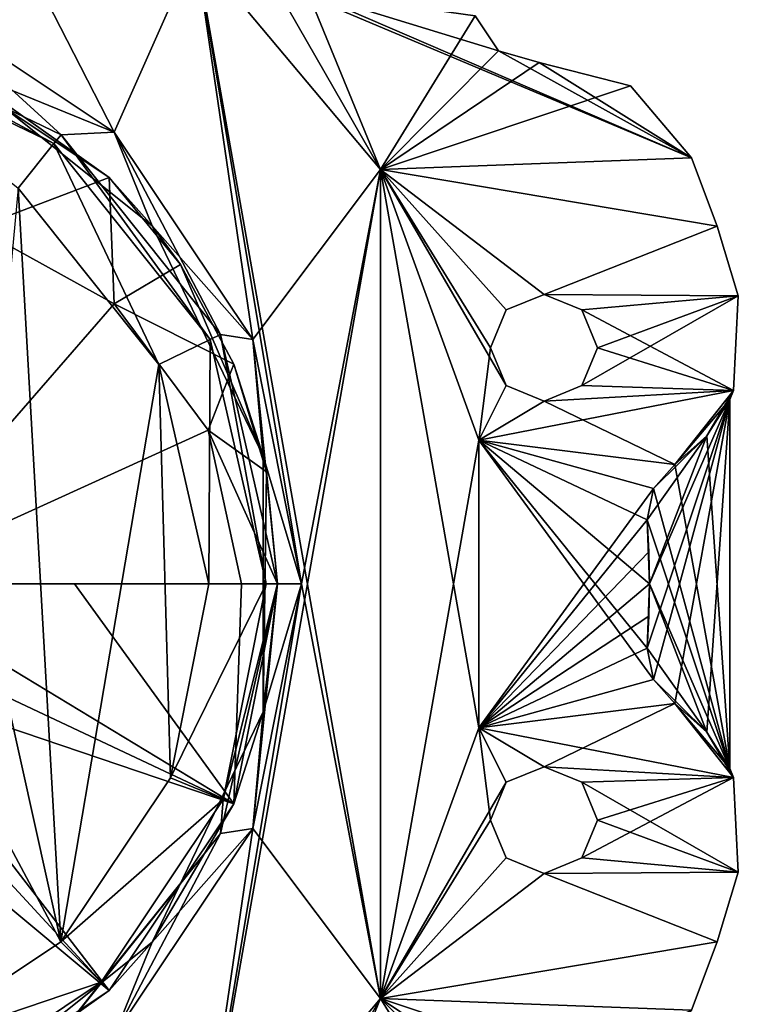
# Model space of a CAD drawing. Header units: millimetres. Extents: x -174 to 297, y -210 to 612.
# Tile 10 of 18: x 58 to 174, y -68 to 91. Entities that reach past the tile are written whole.
import ezdxf

# ---------------------------------------------------------------- set-up
doc = ezdxf.new("R2010")
doc.units = ezdxf.units.MM
doc.header["$LTSCALE"] = 65.185185
for name, color, linetype in [('1', 7, 'CONTINUOUS'), ('10', 7, 'CONTINUOUS'), ('11', 7, 'CONTINUOUS'), ('12', 7, 'CONTINUOUS'), ('125', 7, 'CONTINUOUS'), ('13', 7, 'CONTINUOUS'), ('143', 7, 'CONTINUOUS'), ('147', 7, 'CONTINUOUS'), ('148', 7, 'CONTINUOUS'), ('15', 7, 'CONTINUOUS'), ('153', 7, 'CONTINUOUS'), ('155', 7, 'CONTINUOUS'), ('156', 7, 'CONTINUOUS'), ('16', 7, 'CONTINUOUS'), ('160', 7, 'CONTINUOUS'), ('189', 7, 'CONTINUOUS'), ('19', 7, 'CONTINUOUS'), ('191', 7, 'CONTINUOUS'), ('2', 7, 'CONTINUOUS'), ('21', 7, 'CONTINUOUS'), ('219', 7, 'CONTINUOUS'), ('22', 7, 'CONTINUOUS'), ('222', 7, 'CONTINUOUS'), ('234', 7, 'CONTINUOUS'), ('237', 7, 'CONTINUOUS'), ('240', 7, 'CONTINUOUS'), ('246', 7, 'CONTINUOUS'), ('248', 7, 'CONTINUOUS'), ('257', 7, 'CONTINUOUS'), ('258', 7, 'CONTINUOUS'), ('268', 7, 'CONTINUOUS'), ('5', 7, 'CONTINUOUS'), ('53', 7, 'CONTINUOUS'), ('56', 7, 'CONTINUOUS'), ('57', 7, 'CONTINUOUS'), ('6', 7, 'CONTINUOUS'), ('7', 7, 'CONTINUOUS'), ('8', 7, 'CONTINUOUS'), ('82', 7, 'CONTINUOUS'), ('9', 7, 'CONTINUOUS')]:
    doc.layers.add(name, color=color, linetype=linetype)

msp = doc.modelspace()

# ---------------------------------------------------------------- linework, layer by layer
at = {"layer": '1', "color": 7, "linetype": 'Continuous'}
for points in [[(159.16, 10.35, -12.5), (159.5, 0, -12.5), (159.16, 10.35, -35), (159.16, 10.35, -12.5)], [(159.16, 10.35, -35), (159.5, 0, -12.5), (159.5, 0, -35), (159.16, 10.35, -35)], [(159.5, 0, -12.5), (159.16, -10.35, -12.5), (159.5, 0, -35), (159.5, 0, -12.5)], [(159.5, 0, -35), (159.16, -10.35, -12.5), (159.16, -10.35, -35), (159.5, 0, -35)]]:
    msp.add_3dface(points, dxfattribs=at)
at = {"layer": '10', "color": 7, "linetype": 'Continuous'}
for points in [[(86.13, 102.65, 35), (116.05, 67, 35), (98.18, 98.18, 35), (86.13, 102.65, 35)], [(98.18, 98.18, 35), (116.05, 67, 35), (104.3, 95.65, 35), (98.18, 98.18, 35)], [(116.05, 67, 35), (131.35, 91.86, 35), (104.3, 95.65, 35), (116.05, 67, 35)], [(135.13, 86.19, 35), (131.35, 91.86, 35), (116.05, 67, 35), (135.13, 86.19, 35)], [(141.67, 84.27, 35), (135.13, 86.19, 35), (116.05, 67, 35), (141.67, 84.27, 35)], [(156.45, 80.52, 35), (141.67, 84.27, 35), (116.05, 67, 35), (156.45, 80.52, 35)], [(166.3, 68.88, 35), (156.45, 80.52, 35), (116.05, 67, 35), (166.3, 68.88, 35)], [(170.45, 57.86, 35), (166.3, 68.88, 35), (116.05, 67, 35), (170.45, 57.86, 35)], [(170.45, 57.86, 35), (116.05, 67, 35), (142.47, 46.82, 35), (170.45, 57.86, 35)], [(116.05, 67, 35), (131.96, 23.27, 35), (133.83, 38.18, 35), (116.05, 67, 35)], [(116.05, 67, 35), (133.83, 38.18, 35), (136.36, 44.29, 35), (116.05, 67, 35)], [(142.47, 46.82, 35), (116.05, 67, 35), (136.36, 44.29, 35), (142.47, 46.82, 35)], [(173.87, 46.59, 35), (170.45, 57.86, 35), (142.47, 46.82, 35), (173.87, 46.59, 35)], [(148.59, 44.29, 35), (173.87, 46.59, 35), (142.47, 46.82, 35), (148.59, 44.29, 35)], [(173.11, 31.3, 35), (173.87, 46.59, 35), (148.59, 32.06, 35), (173.11, 31.3, 35)], [(148.59, 32.06, 35), (173.87, 46.59, 35), (151.12, 38.18, 35), (148.59, 32.06, 35)], [(151.12, 38.18, 35), (173.87, 46.59, 35), (148.59, 44.29, 35), (151.12, 38.18, 35)], [(133.83, 38.18, 35), (131.96, 23.27, 35), (136.36, 32.06, 35), (133.83, 38.18, 35)], [(136.36, 32.06, 35), (131.96, 23.27, 35), (142.47, 29.53, 35), (136.36, 32.06, 35)], [(142.47, 29.53, 35), (173.11, 31.3, 35), (148.59, 32.06, 35), (142.47, 29.53, 35)], [(163.59, 19.32, 35), (173.11, 31.3, 35), (131.96, 23.27, 35), (163.59, 19.32, 35)], [(131.96, 23.27, 35), (173.11, 31.3, 35), (142.47, 29.53, 35), (131.96, 23.27, 35)], [(160.18, 15.43, 35), (163.59, 19.32, 35), (131.96, 23.27, 35), (160.18, 15.43, 35)], [(131.96, -23.27, 35), (160.18, 15.43, 35), (131.96, 23.27, 35), (131.96, -23.27, 35)], [(159.16, 10.35, 35), (160.18, 15.43, 35), (131.96, -23.27, 35), (159.16, 10.35, 35)], [(159.42, 5.18, 35), (159.16, 10.35, 35), (131.96, -23.27, 35), (159.42, 5.18, 35)], [(159.5, 0, 35), (159.42, 5.18, 35), (131.96, -23.27, 35), (159.5, 0, 35)], [(159.42, -5.18, 35), (159.5, 0, 35), (131.96, -23.27, 35), (159.42, -5.18, 35)], [(159.16, -10.35, 35), (159.42, -5.18, 35), (131.96, -23.27, 35), (159.16, -10.35, 35)], [(160.18, -15.43, 35), (159.16, -10.35, 35), (131.96, -23.27, 35), (160.18, -15.43, 35)], [(163.59, -19.32, 35), (160.18, -15.43, 35), (131.96, -23.27, 35), (163.59, -19.32, 35)], [(163.59, -19.32, 35), (131.96, -23.27, 35), (142.47, -29.53, 35), (163.59, -19.32, 35)], [(173.11, -31.3, 35), (163.59, -19.32, 35), (142.47, -29.53, 35), (173.11, -31.3, 35)], [(131.96, -23.27, 35), (116.05, -67, 35), (136.36, -32.06, 35), (131.96, -23.27, 35)], [(142.47, -29.53, 35), (131.96, -23.27, 35), (136.36, -32.06, 35), (142.47, -29.53, 35)], [(148.59, -32.06, 35), (173.11, -31.3, 35), (142.47, -29.53, 35), (148.59, -32.06, 35)], [(173.87, -46.59, 35), (173.11, -31.3, 35), (148.59, -44.29, 35), (173.87, -46.59, 35)], [(148.59, -44.29, 35), (173.11, -31.3, 35), (151.12, -38.18, 35), (148.59, -44.29, 35)], [(151.12, -38.18, 35), (173.11, -31.3, 35), (148.59, -32.06, 35), (151.12, -38.18, 35)], [(116.05, -67, 35), (133.83, -38.18, 35), (136.36, -32.06, 35), (116.05, -67, 35)], [(133.83, -38.18, 35), (116.05, -67, 35), (136.36, -44.29, 35), (133.83, -38.18, 35)], [(136.36, -44.29, 35), (116.05, -67, 35), (142.47, -46.82, 35), (136.36, -44.29, 35)], [(142.47, -46.82, 35), (173.87, -46.59, 35), (148.59, -44.29, 35), (142.47, -46.82, 35)], [(116.05, -67, 35), (170.45, -57.86, 35), (142.47, -46.82, 35), (116.05, -67, 35)], [(170.45, -57.86, 35), (173.87, -46.59, 35), (142.47, -46.82, 35), (170.45, -57.86, 35)], [(166.3, -68.88, 35), (170.45, -57.86, 35), (116.05, -67, 35), (166.3, -68.88, 35)], [(86.13, -102.65, 35), (166.3, -68.88, 35), (116.05, -67, 35), (86.13, -102.65, 35)]]:
    msp.add_3dface(points, dxfattribs=at)
at = {"layer": '11', "color": 7, "linetype": 'Continuous'}
for points in [[(172.5, -29.82, -12.5), (172.5, 29.82, -12.5), (172.5, -29.82, 12.5), (172.5, -29.82, -12.5)], [(172.5, -29.82, 12.5), (172.5, 29.82, -12.5), (172.5, 29.82, 12.5), (172.5, -29.82, 12.5)]]:
    msp.add_3dface(points, dxfattribs=at)
at = {"layer": '12', "color": 7, "linetype": 'Continuous'}
for points in [[(172.5, 29.82, -12.5), (172.5, -29.82, -12.5), (168.78, 23.95, -12.5), (172.5, 29.82, -12.5)], [(168.78, 23.95, -12.5), (172.5, -29.82, -12.5), (163.59, 19.32, -12.5), (168.78, 23.95, -12.5)], [(163.59, 19.32, -12.5), (172.5, -29.82, -12.5), (160.18, 15.43, -12.5), (163.59, 19.32, -12.5)], [(172.5, -29.82, -12.5), (159.16, 10.35, -12.5), (160.18, 15.43, -12.5), (172.5, -29.82, -12.5)], [(159.5, 0, -12.5), (159.16, 10.35, -12.5), (172.5, -29.82, -12.5), (159.5, 0, -12.5)], [(159.16, -10.35, -12.5), (159.5, 0, -12.5), (168.78, -23.95, -12.5), (159.16, -10.35, -12.5)], [(159.5, 0, -12.5), (172.5, -29.82, -12.5), (168.78, -23.95, -12.5), (159.5, 0, -12.5)], [(160.18, -15.43, -12.5), (159.16, -10.35, -12.5), (168.78, -23.95, -12.5), (160.18, -15.43, -12.5)], [(163.59, -19.32, -12.5), (160.18, -15.43, -12.5), (168.78, -23.95, -12.5), (163.59, -19.32, -12.5)]]:
    msp.add_3dface(points, dxfattribs=at)
at = {"layer": '125', "color": 7, "linetype": 'Continuous'}
for points in [[(64.36, -57.86, 48.75), (57.51, 63.97, 48.75), (51.5, 0, 48.75), (64.36, -57.86, 48.75)], [(64.36, -57.86, 48.75), (80.22, 35.5, 48.75), (57.51, 63.97, 48.75), (64.36, -57.86, 48.75)], [(64.36, -57.86, 48.75), (82.09, -31.31, 48.75), (80.22, 35.5, 48.75), (64.36, -57.86, 48.75)], [(82.09, -31.31, 48.75), (88.32, 0, 48.75), (80.22, 35.5, 48.75), (82.09, -31.31, 48.75)], [(45.47, -22.5, 48.75), (64.36, -57.86, 48.75), (51.5, 0, 48.75), (45.47, -22.5, 48.75)], [(37.81, -75.59, 48.75), (64.36, -57.86, 48.75), (45.47, -22.5, 48.75), (37.81, -75.59, 48.75)]]:
    msp.add_3dface(points, dxfattribs=at)
at = {"layer": '13', "color": 7, "linetype": 'Continuous'}
for points in [[(163.59, 19.32, 35), (160.18, 15.43, 35), (163.59, 19.32, 12.5), (163.59, 19.32, 35)], [(163.59, 19.32, 12.5), (160.18, 15.43, 35), (160.18, 15.43, 12.5), (163.59, 19.32, 12.5)], [(160.18, 15.43, 35), (159.16, 10.35, 35), (160.18, 15.43, 12.5), (160.18, 15.43, 35)], [(159.16, 10.35, 35), (159.16, 10.35, 12.5), (160.18, 15.43, 12.5), (159.16, 10.35, 35)]]:
    msp.add_3dface(points, dxfattribs=at)
at = {"layer": '143', "color": 7, "linetype": 'Continuous'}
for points in [[(63.27, 71.19, 37.75), (27.17, 90.57, 37.75), (26.76, 88.77, 37.75), (63.27, 71.19, 37.75)], [(64.42, 72.63, 37.75), (27.17, 90.57, 37.75), (63.27, 71.19, 37.75), (64.42, 72.63, 37.75)], [(88.53, 39.51, 37.75), (64.42, 72.63, 37.75), (63.27, 71.19, 37.75), (88.53, 39.51, 37.75)], [(90.2, 40.31, 37.75), (64.42, 72.63, 37.75), (88.53, 39.51, 37.75), (90.2, 40.31, 37.75)], [(97.55, 0, 37.75), (90.2, 40.31, 37.75), (88.53, 39.51, 37.75), (97.55, 0, 37.75)], [(99.4, 0, 37.75), (90.2, 40.31, 37.75), (97.55, 0, 37.75), (99.4, 0, 37.75)], [(90.2, -40.31, 37.75), (99.4, 0, 37.75), (90.62, -34.84, 37.75), (90.2, -40.31, 37.75)], [(99.4, 0, 37.75), (97.55, 0, 37.75), (90.62, -34.84, 37.75), (99.4, 0, 37.75)], [(70.88, -64.38, 37.75), (90.2, -40.31, 37.75), (90.62, -34.84, 37.75), (70.88, -64.38, 37.75)], [(64.42, -72.63, 37.75), (90.2, -40.31, 37.75), (70.88, -64.38, 37.75), (64.42, -72.63, 37.75)], [(41.34, -84.12, 37.75), (64.42, -72.63, 37.75), (70.88, -64.38, 37.75), (41.34, -84.12, 37.75)]]:
    msp.add_3dface(points, dxfattribs=at)
at = {"layer": '147', "color": 7, "linetype": 'Continuous'}
for points in [[(64.42, 72.63, 43), (39.51, 95.39, 43), (27.17, 90.57, 43), (64.42, 72.63, 43)], [(73.01, 73.01, 43), (39.51, 95.39, 43), (64.42, 72.63, 43), (73.01, 73.01, 43)], [(90.2, 40.31, 43), (73.01, 73.01, 43), (64.42, 72.63, 43), (90.2, 40.31, 43)], [(95.39, 39.51, 43), (73.01, 73.01, 43), (90.2, 40.31, 43), (95.39, 39.51, 43)], [(99.4, 0, 43), (95.39, 39.51, 43), (90.2, 40.31, 43), (99.4, 0, 43)], [(103.25, 0, 43), (95.39, 39.51, 43), (99.4, 0, 43), (103.25, 0, 43)], [(95.39, -39.51, 43), (99.4, 0, 43), (90.2, -40.31, 43), (95.39, -39.51, 43)], [(95.39, -39.51, 43), (103.25, 0, 43), (99.4, 0, 43), (95.39, -39.51, 43)], [(73.01, -73.01, 43), (95.39, -39.51, 43), (90.2, -40.31, 43), (73.01, -73.01, 43)], [(64.42, -72.63, 43), (73.01, -73.01, 43), (90.2, -40.31, 43), (64.42, -72.63, 43)]]:
    msp.add_3dface(points, dxfattribs=at)
at = {"layer": '148', "color": 7, "linetype": 'Continuous'}
for points in [[(39.51, 95.39, 28), (73.01, 73.01, 28), (46.81, 83.7, 28), (39.51, 95.39, 28)], [(46.81, 83.7, 28), (73.01, 73.01, 28), (79.13, 57.92, 28), (46.81, 83.7, 28)], [(73.01, 73.01, 28), (95.39, 39.51, 28), (79.13, 57.92, 28), (73.01, 73.01, 28)], [(79.13, 57.92, 28), (95.39, 39.51, 28), (97.07, 20.67, 28), (79.13, 57.92, 28)], [(95.39, 39.51, 28), (103.25, 0, 28), (97.07, 20.67, 28), (95.39, 39.51, 28)], [(97.07, 20.67, 28), (103.25, 0, 28), (97.07, -20.67, 28), (97.07, 20.67, 28)], [(103.25, 0, 28), (95.39, -39.51, 28), (97.07, -20.67, 28), (103.25, 0, 28)], [(97.07, -20.67, 28), (95.39, -39.51, 28), (79.13, -57.92, 28), (97.07, -20.67, 28)], [(95.39, -39.51, 28), (73.01, -73.01, 28), (79.13, -57.92, 28), (95.39, -39.51, 28)], [(79.13, -57.92, 28), (73.01, -73.01, 28), (46.81, -83.7, 28), (79.13, -57.92, 28)]]:
    msp.add_3dface(points, dxfattribs=at)
at = {"layer": '15', "color": 7, "linetype": 'Continuous'}
for points in [[(160.18, -15.43, 12.5), (172.5, 29.82, 12.5), (159.16, -10.35, 12.5), (160.18, -15.43, 12.5)], [(159.16, -10.35, 12.5), (172.5, 29.82, 12.5), (159.5, 0, 12.5), (159.16, -10.35, 12.5)], [(172.5, 29.82, 12.5), (168.78, 23.95, 12.5), (159.5, 0, 12.5), (172.5, 29.82, 12.5)], [(163.59, -19.32, 12.5), (172.5, 29.82, 12.5), (160.18, -15.43, 12.5), (163.59, -19.32, 12.5)], [(163.59, -19.32, 12.5), (168.78, -23.95, 12.5), (172.5, 29.82, 12.5), (163.59, -19.32, 12.5)], [(168.78, -23.95, 12.5), (172.5, -29.82, 12.5), (172.5, 29.82, 12.5), (168.78, -23.95, 12.5)], [(159.5, 0, 12.5), (168.78, 23.95, 12.5), (159.16, 10.35, 12.5), (159.5, 0, 12.5)], [(159.16, 10.35, 12.5), (168.78, 23.95, 12.5), (160.18, 15.43, 12.5), (159.16, 10.35, 12.5)], [(168.78, 23.95, 12.5), (163.59, 19.32, 12.5), (160.18, 15.43, 12.5), (168.78, 23.95, 12.5)]]:
    msp.add_3dface(points, dxfattribs=at)
at = {"layer": '153', "color": 7, "linetype": 'Continuous'}
for points in [[(86.13, 102.65, -35), (166.3, 68.88, -35), (116.05, 67, -35), (86.13, 102.65, -35)], [(166.3, 68.88, -35), (86.13, 102.65, -35), (104.3, 95.65, -35), (166.3, 68.88, -35)], [(135.13, 86.19, -35), (166.3, 68.88, -35), (104.3, 95.65, -35), (135.13, 86.19, -35)], [(131.35, 91.86, -35), (135.13, 86.19, -35), (104.3, 95.65, -35), (131.35, 91.86, -35)], [(141.67, 84.27, -35), (166.3, 68.88, -35), (135.13, 86.19, -35), (141.67, 84.27, -35)], [(156.45, 80.52, -35), (166.3, 68.88, -35), (141.67, 84.27, -35), (156.45, 80.52, -35)], [(166.3, 68.88, -35), (170.45, 57.86, -35), (116.05, 67, -35), (166.3, 68.88, -35)], [(116.05, 67, -35), (170.45, 57.86, -35), (142.47, 46.82, -35), (116.05, 67, -35)], [(131.96, 23.27, -35), (116.05, 67, -35), (136.36, 32.06, -35), (131.96, 23.27, -35)], [(133.83, 38.18, -35), (116.05, 67, -35), (136.36, 44.29, -35), (133.83, 38.18, -35)], [(116.05, 67, -35), (133.83, 38.18, -35), (136.36, 32.06, -35), (116.05, 67, -35)], [(136.36, 44.29, -35), (116.05, 67, -35), (142.47, 46.82, -35), (136.36, 44.29, -35)], [(170.45, 57.86, -35), (173.87, 46.59, -35), (142.47, 46.82, -35), (170.45, 57.86, -35)], [(142.47, 46.82, -35), (173.87, 46.59, -35), (148.59, 44.29, -35), (142.47, 46.82, -35)], [(173.87, 46.59, -35), (173.11, 31.3, -35), (148.59, 44.29, -35), (173.87, 46.59, -35)], [(148.59, 44.29, -35), (173.11, 31.3, -35), (151.12, 38.18, -35), (148.59, 44.29, -35)], [(151.12, 38.18, -35), (173.11, 31.3, -35), (148.59, 32.06, -35), (151.12, 38.18, -35)], [(142.47, 29.53, -35), (131.96, 23.27, -35), (136.36, 32.06, -35), (142.47, 29.53, -35)], [(148.59, 32.06, -35), (173.11, 31.3, -35), (142.47, 29.53, -35), (148.59, 32.06, -35)], [(173.11, 31.3, -35), (163.59, 19.32, -35), (142.47, 29.53, -35), (173.11, 31.3, -35)], [(163.59, 19.32, -35), (131.96, 23.27, -35), (142.47, 29.53, -35), (163.59, 19.32, -35)], [(159.16, 10.35, -35), (159.5, 0, -35), (131.96, 23.27, -35), (159.16, 10.35, -35)], [(160.18, 15.43, -35), (159.16, 10.35, -35), (131.96, 23.27, -35), (160.18, 15.43, -35)], [(159.5, 0, -35), (159.16, -10.35, -35), (131.96, 23.27, -35), (159.5, 0, -35)], [(159.16, -10.35, -35), (160.18, -15.43, -35), (131.96, 23.27, -35), (159.16, -10.35, -35)], [(131.96, 23.27, -35), (160.18, -15.43, -35), (131.96, -23.27, -35), (131.96, 23.27, -35)], [(163.59, 19.32, -35), (160.18, 15.43, -35), (131.96, 23.27, -35), (163.59, 19.32, -35)], [(160.18, -15.43, -35), (163.59, -19.32, -35), (131.96, -23.27, -35), (160.18, -15.43, -35)], [(163.59, -19.32, -35), (173.11, -31.3, -35), (131.96, -23.27, -35), (163.59, -19.32, -35)], [(116.05, -67, -35), (131.96, -23.27, -35), (133.83, -38.18, -35), (116.05, -67, -35)], [(131.96, -23.27, -35), (173.11, -31.3, -35), (142.47, -29.53, -35), (131.96, -23.27, -35)], [(133.83, -38.18, -35), (131.96, -23.27, -35), (136.36, -32.06, -35), (133.83, -38.18, -35)], [(136.36, -32.06, -35), (131.96, -23.27, -35), (142.47, -29.53, -35), (136.36, -32.06, -35)], [(142.47, -29.53, -35), (173.11, -31.3, -35), (148.59, -32.06, -35), (142.47, -29.53, -35)], [(173.11, -31.3, -35), (173.87, -46.59, -35), (148.59, -32.06, -35), (173.11, -31.3, -35)], [(148.59, -32.06, -35), (173.87, -46.59, -35), (151.12, -38.18, -35), (148.59, -32.06, -35)], [(116.05, -67, -35), (133.83, -38.18, -35), (136.36, -44.29, -35), (116.05, -67, -35)], [(151.12, -38.18, -35), (173.87, -46.59, -35), (148.59, -44.29, -35), (151.12, -38.18, -35)], [(142.47, -46.82, -35), (116.05, -67, -35), (136.36, -44.29, -35), (142.47, -46.82, -35)], [(148.59, -44.29, -35), (173.87, -46.59, -35), (142.47, -46.82, -35), (148.59, -44.29, -35)], [(170.45, -57.86, -35), (116.05, -67, -35), (142.47, -46.82, -35), (170.45, -57.86, -35)], [(173.87, -46.59, -35), (170.45, -57.86, -35), (142.47, -46.82, -35), (173.87, -46.59, -35)], [(170.45, -57.86, -35), (166.3, -68.88, -35), (116.05, -67, -35), (170.45, -57.86, -35)], [(86.13, -102.65, -35), (116.05, -67, -35), (98.18, -98.18, -35), (86.13, -102.65, -35)], [(98.18, -98.18, -35), (116.05, -67, -35), (104.3, -95.65, -35), (98.18, -98.18, -35)], [(116.05, -67, -35), (131.35, -91.86, -35), (104.3, -95.65, -35), (116.05, -67, -35)], [(135.13, -86.19, -35), (131.35, -91.86, -35), (116.05, -67, -35), (135.13, -86.19, -35)], [(141.67, -84.27, -35), (135.13, -86.19, -35), (116.05, -67, -35), (141.67, -84.27, -35)], [(156.45, -80.52, -35), (141.67, -84.27, -35), (116.05, -67, -35), (156.45, -80.52, -35)], [(166.3, -68.88, -35), (156.45, -80.52, -35), (116.05, -67, -35), (166.3, -68.88, -35)]]:
    msp.add_3dface(points, dxfattribs=at)
at = {"layer": '155', "color": 7, "linetype": 'Continuous'}
for points in [[(159.16, -10.35, -35), (159.16, -10.35, -12.5), (160.18, -15.43, -12.5), (159.16, -10.35, -35)], [(159.16, -10.35, -35), (160.18, -15.43, -12.5), (160.18, -15.43, -35), (159.16, -10.35, -35)], [(160.18, -15.43, -12.5), (163.59, -19.32, -12.5), (160.18, -15.43, -35), (160.18, -15.43, -12.5)], [(163.59, -19.32, -12.5), (163.59, -19.32, -35), (160.18, -15.43, -35), (163.59, -19.32, -12.5)]]:
    msp.add_3dface(points, dxfattribs=at)
at = {"layer": '156', "color": 7, "linetype": 'Continuous'}
for points in [[(163.59, 19.32, -12.5), (160.18, 15.43, -12.5), (163.59, 19.32, -35), (163.59, 19.32, -12.5)], [(160.18, 15.43, -12.5), (160.18, 15.43, -35), (163.59, 19.32, -35), (160.18, 15.43, -12.5)], [(159.16, 10.35, -12.5), (159.16, 10.35, -35), (160.18, 15.43, -35), (159.16, 10.35, -12.5)], [(160.18, 15.43, -12.5), (159.16, 10.35, -12.5), (160.18, 15.43, -35), (160.18, 15.43, -12.5)]]:
    msp.add_3dface(points, dxfattribs=at)
at = {"layer": '16', "color": 7, "linetype": 'Continuous'}
for points in [[(90.2, -40.31, 43), (99.4, 0, 43), (90.2, -40.31, 37.75), (90.2, -40.31, 43)], [(90.2, -40.31, 37.75), (99.4, 0, 43), (99.4, 0, 37.75), (90.2, -40.31, 37.75)], [(64.42, -72.63, 43), (90.2, -40.31, 43), (64.42, -72.63, 37.75), (64.42, -72.63, 43)], [(64.42, -72.63, 37.75), (90.2, -40.31, 43), (90.2, -40.31, 37.75), (64.42, -72.63, 37.75)]]:
    msp.add_3dface(points, dxfattribs=at)
at = {"layer": '160', "color": 7, "linetype": 'Continuous'}
for points in [[(170.45, 57.86, -35), (166.3, 68.88, -35), (170.45, 57.86, 35), (170.45, 57.86, -35)], [(166.3, 68.88, -35), (166.3, 68.88, 35), (170.45, 57.86, 35), (166.3, 68.88, -35)], [(173.87, 46.59, -35), (170.45, 57.86, -35), (173.87, 46.59, 35), (173.87, 46.59, -35)], [(170.45, 57.86, -35), (170.45, 57.86, 35), (173.87, 46.59, 35), (170.45, 57.86, -35)]]:
    msp.add_3dface(points, dxfattribs=at)
at = {"layer": '189', "color": 7, "linetype": 'Continuous'}
for points in [[(39.51, 95.39, -39), (45.83, 125.92, -39), (73.01, 73.01, -39), (39.51, 95.39, -39)], [(45.83, 125.92, -39), (86.13, 102.65, -39), (73.01, 73.01, -39), (45.83, 125.92, -39)], [(73.01, 73.01, -39), (86.13, 102.65, -39), (95.39, 39.51, -39), (73.01, 73.01, -39)], [(86.13, 102.65, -39), (116.05, 67, -39), (95.39, 39.51, -39), (86.13, 102.65, -39)], [(116.05, 67, -39), (116.05, -67, -39), (86.13, -102.65, -39), (116.05, 67, -39)], [(116.05, 67, -39), (86.13, -102.65, -39), (103.25, 0, -39), (116.05, 67, -39)], [(95.39, 39.51, -39), (116.05, 67, -39), (103.25, 0, -39), (95.39, 39.51, -39)], [(116.05, 67, -39), (131.96, 23.27, -39), (116.05, -67, -39), (116.05, 67, -39)], [(131.96, 23.27, -39), (131.96, -23.27, -39), (116.05, -67, -39), (131.96, 23.27, -39)], [(103.25, 0, -39), (86.13, -102.65, -39), (95.39, -39.51, -39), (103.25, 0, -39)], [(95.39, -39.51, -39), (86.13, -102.65, -39), (73.01, -73.01, -39), (95.39, -39.51, -39)]]:
    msp.add_3dface(points, dxfattribs=at)
at = {"layer": '19', "color": 7, "linetype": 'Continuous'}
for points in [[(33.65, 0, 12.88), (92.33, -35.55, 18.75), (33.61, -7.89, 12.93), (33.65, 0, 12.88)], [(92.33, -35.55, 18.75), (33.65, 0, 12.88), (66.6, 0, 15.01), (92.33, -35.55, 18.75)], [(92.33, -35.55, 18.75), (66.6, 0, 15.01), (93.59, 0, 17.97), (92.33, -35.55, 18.75)], [(99.4, 0, 18.75), (92.33, -35.55, 18.75), (93.59, 0, 17.97), (99.4, 0, 18.75)], [(33.61, -7.89, 12.93), (92.33, -35.55, 18.75), (33.49, -15.62, 13.06), (33.61, -7.89, 12.93)], [(33.49, -15.62, 13.06), (72.19, -65.69, 18.75), (33.29, -23.58, 13.28), (33.49, -15.62, 13.06)], [(92.33, -35.55, 18.75), (72.19, -65.69, 18.75), (33.49, -15.62, 13.06), (92.33, -35.55, 18.75)], [(33.29, -23.58, 13.28), (72.19, -65.69, 18.75), (32.94, -32.98, 13.66), (33.29, -23.58, 13.28)], [(72.19, -65.69, 18.75), (42.05, -85.83, 18.75), (32.94, -32.98, 13.66), (72.19, -65.69, 18.75)]]:
    msp.add_3dface(points, dxfattribs=at)
at = {"layer": '191', "color": 7, "linetype": 'Continuous'}
for points in [[(73.01, 73.01, 50), (45.83, 125.92, 50), (39.51, 95.39, 50), (73.01, 73.01, 50)], [(86.13, 102.65, 50), (45.83, 125.92, 50), (73.01, 73.01, 50), (86.13, 102.65, 50)], [(95.39, 39.51, 50), (86.13, 102.65, 50), (73.01, 73.01, 50), (95.39, 39.51, 50)], [(116.05, -67, 50), (116.05, 67, 50), (86.13, 102.65, 50), (116.05, -67, 50)], [(116.05, -67, 50), (86.13, 102.65, 50), (103.25, 0, 50), (116.05, -67, 50)], [(103.25, 0, 50), (86.13, 102.65, 50), (95.39, 39.51, 50), (103.25, 0, 50)], [(116.05, -67, 50), (131.96, -23.27, 50), (116.05, 67, 50), (116.05, -67, 50)], [(131.96, -23.27, 50), (131.96, 23.27, 50), (116.05, 67, 50), (131.96, -23.27, 50)], [(116.05, -67, 50), (103.25, 0, 50), (95.39, -39.51, 50), (116.05, -67, 50)], [(73.01, -73.01, 50), (86.13, -102.65, 50), (95.39, -39.51, 50), (73.01, -73.01, 50)], [(86.13, -102.65, 50), (116.05, -67, 50), (95.39, -39.51, 50), (86.13, -102.65, 50)]]:
    msp.add_3dface(points, dxfattribs=at)
at = {"layer": '2', "color": 7, "linetype": 'Continuous'}
for points in [[(95.39, -39.51, 50), (103.25, 0, 50), (95.39, -39.51, 43), (95.39, -39.51, 50)], [(95.39, -39.51, 43), (103.25, 0, 50), (103.25, 0, 43), (95.39, -39.51, 43)], [(73.01, -73.01, 50), (95.39, -39.51, 50), (73.01, -73.01, 43), (73.01, -73.01, 50)], [(73.01, -73.01, 43), (95.39, -39.51, 50), (95.39, -39.51, 43), (73.01, -73.01, 43)]]:
    msp.add_3dface(points, dxfattribs=at)
at = {"layer": '21', "color": 7, "linetype": 'Continuous'}
for points in [[(90.62, -34.84, 37.75), (97.55, 0, 37.75), (82.09, -31.31, 48.75), (90.62, -34.84, 37.75)], [(82.09, -31.31, 48.75), (97.55, 0, 37.75), (88.32, 0, 48.75), (82.09, -31.31, 48.75)], [(64.36, -57.86, 48.75), (90.62, -34.84, 37.75), (82.09, -31.31, 48.75), (64.36, -57.86, 48.75)], [(70.88, -64.38, 37.75), (90.62, -34.84, 37.75), (64.36, -57.86, 48.75), (70.88, -64.38, 37.75)], [(37.81, -75.59, 48.75), (70.88, -64.38, 37.75), (64.36, -57.86, 48.75), (37.81, -75.59, 48.75)], [(41.34, -84.12, 37.75), (70.88, -64.38, 37.75), (37.81, -75.59, 48.75), (41.34, -84.12, 37.75)]]:
    msp.add_3dface(points, dxfattribs=at)
at = {"layer": '219', "color": 7, "linetype": 'Continuous'}
for points in [[(136.36, -44.29, -35), (133.83, -38.18, -35), (136.36, -44.29, 35), (136.36, -44.29, -35)], [(133.83, -38.18, -35), (133.83, -38.18, 35), (136.36, -44.29, 35), (133.83, -38.18, -35)], [(151.12, -38.18, -35), (148.59, -44.29, -35), (151.12, -38.18, 35), (151.12, -38.18, -35)], [(148.59, -44.29, -35), (148.59, -44.29, 35), (151.12, -38.18, 35), (148.59, -44.29, -35)], [(142.47, -46.82, -35), (136.36, -44.29, -35), (142.47, -46.82, 35), (142.47, -46.82, -35)], [(136.36, -44.29, -35), (136.36, -44.29, 35), (142.47, -46.82, 35), (136.36, -44.29, -35)], [(148.59, -44.29, -35), (142.47, -46.82, -35), (148.59, -44.29, 35), (148.59, -44.29, -35)], [(142.47, -46.82, -35), (142.47, -46.82, 35), (148.59, -44.29, 35), (142.47, -46.82, -35)]]:
    msp.add_3dface(points, dxfattribs=at)
at = {"layer": '22', "color": 7, "linetype": 'Continuous'}
for points in [[(39.51, 95.39, -39), (73.01, 73.01, -39), (39.51, 95.39, 28), (39.51, 95.39, -39)], [(39.51, 95.39, 28), (73.01, 73.01, -39), (73.01, 73.01, 28), (39.51, 95.39, 28)], [(73.01, 73.01, -39), (95.39, 39.51, -39), (73.01, 73.01, 28), (73.01, 73.01, -39)], [(73.01, 73.01, 28), (95.39, 39.51, -39), (95.39, 39.51, 28), (73.01, 73.01, 28)], [(95.39, 39.51, -39), (103.25, 0, -39), (95.39, 39.51, 28), (95.39, 39.51, -39)], [(103.25, 0, -39), (103.25, 0, 28), (95.39, 39.51, 28), (103.25, 0, -39)]]:
    msp.add_3dface(points, dxfattribs=at)
at = {"layer": '222', "color": 7, "linetype": 'Continuous'}
for points in [[(136.36, 32.06, -35), (133.83, 38.18, -35), (136.36, 32.06, 35), (136.36, 32.06, -35)], [(133.83, 38.18, -35), (133.83, 38.18, 35), (136.36, 32.06, 35), (133.83, 38.18, -35)], [(151.12, 38.18, -35), (148.59, 32.06, -35), (151.12, 38.18, 35), (151.12, 38.18, -35)], [(148.59, 32.06, -35), (148.59, 32.06, 35), (151.12, 38.18, 35), (148.59, 32.06, -35)], [(142.47, 29.53, -35), (136.36, 32.06, -35), (142.47, 29.53, 35), (142.47, 29.53, -35)], [(136.36, 32.06, -35), (136.36, 32.06, 35), (142.47, 29.53, 35), (136.36, 32.06, -35)], [(148.59, 32.06, -35), (142.47, 29.53, -35), (148.59, 32.06, 35), (148.59, 32.06, -35)], [(142.47, 29.53, -35), (142.47, 29.53, 35), (148.59, 32.06, 35), (142.47, 29.53, -35)]]:
    msp.add_3dface(points, dxfattribs=at)
at = {"layer": '234', "color": 7, "linetype": 'Continuous'}
for points in [[(136.36, -32.06, -35), (142.47, -29.53, -35), (136.36, -32.06, 35), (136.36, -32.06, -35)], [(142.47, -29.53, -35), (142.47, -29.53, 35), (136.36, -32.06, 35), (142.47, -29.53, -35)], [(142.47, -29.53, -35), (148.59, -32.06, -35), (142.47, -29.53, 35), (142.47, -29.53, -35)], [(148.59, -32.06, -35), (148.59, -32.06, 35), (142.47, -29.53, 35), (148.59, -32.06, -35)], [(133.83, -38.18, -35), (136.36, -32.06, -35), (133.83, -38.18, 35), (133.83, -38.18, -35)], [(133.83, -38.18, 35), (136.36, -32.06, -35), (136.36, -32.06, 35), (133.83, -38.18, 35)], [(148.59, -32.06, -35), (151.12, -38.18, -35), (148.59, -32.06, 35), (148.59, -32.06, -35)], [(151.12, -38.18, -35), (151.12, -38.18, 35), (148.59, -32.06, 35), (151.12, -38.18, -35)]]:
    msp.add_3dface(points, dxfattribs=at)
at = {"layer": '237', "color": 7, "linetype": 'Continuous'}
for points in [[(42.04, 85.83, 18.75), (46.81, 83.7, 28), (72.18, 65.7, 18.75), (42.04, 85.83, 18.75)], [(46.81, 83.7, 28), (79.13, 57.92, 28), (72.18, 65.7, 18.75), (46.81, 83.7, 28)], [(72.18, 65.7, 18.75), (79.13, 57.92, 28), (83.73, 51.63, 18.75), (72.18, 65.7, 18.75)], [(79.13, 57.92, 28), (97.07, 20.67, 28), (83.73, 51.63, 18.75), (79.13, 57.92, 28)], [(83.73, 51.63, 18.75), (97.07, 20.67, 28), (92.32, 35.56, 18.75), (83.73, 51.63, 18.75)], [(92.32, 35.56, 18.75), (97.07, 20.67, 28), (97.61, 18.13, 18.75), (92.32, 35.56, 18.75)], [(97.07, 20.67, 28), (97.07, -20.67, 28), (97.61, 18.13, 18.75), (97.07, 20.67, 28)], [(97.61, 18.13, 18.75), (97.07, -20.67, 28), (99.4, 0, 18.75), (97.61, 18.13, 18.75)], [(99.4, 0, 18.75), (97.07, -20.67, 28), (92.33, -35.55, 18.75), (99.4, 0, 18.75)], [(97.07, -20.67, 28), (79.13, -57.92, 28), (92.33, -35.55, 18.75), (97.07, -20.67, 28)], [(92.33, -35.55, 18.75), (79.13, -57.92, 28), (72.19, -65.69, 18.75), (92.33, -35.55, 18.75)], [(79.13, -57.92, 28), (46.81, -83.7, 28), (72.19, -65.69, 18.75), (79.13, -57.92, 28)], [(72.19, -65.69, 18.75), (46.81, -83.7, 28), (42.05, -85.83, 18.75), (72.19, -65.69, 18.75)]]:
    msp.add_3dface(points, dxfattribs=at)
at = {"layer": '240', "color": 7, "linetype": 'Continuous'}
for points in [[(103.25, 0, -39), (95.39, -39.51, -39), (103.25, 0, 28), (103.25, 0, -39)], [(103.25, 0, 28), (95.39, -39.51, -39), (95.39, -39.51, 28), (103.25, 0, 28)], [(95.39, -39.51, -39), (73.01, -73.01, -39), (95.39, -39.51, 28), (95.39, -39.51, -39)], [(95.39, -39.51, 28), (73.01, -73.01, -39), (73.01, -73.01, 28), (95.39, -39.51, 28)]]:
    msp.add_3dface(points, dxfattribs=at)
at = {"layer": '246', "color": 7, "linetype": 'Continuous'}
for points in [[(73.01, 73.01, 50), (39.51, 95.39, 50), (73.01, 73.01, 43), (73.01, 73.01, 50)], [(73.01, 73.01, 43), (39.51, 95.39, 50), (39.51, 95.39, 43), (73.01, 73.01, 43)], [(95.39, 39.51, 50), (73.01, 73.01, 50), (95.39, 39.51, 43), (95.39, 39.51, 50)], [(95.39, 39.51, 43), (73.01, 73.01, 50), (73.01, 73.01, 43), (95.39, 39.51, 43)], [(103.25, 0, 50), (95.39, 39.51, 50), (103.25, 0, 43), (103.25, 0, 50)], [(103.25, 0, 43), (95.39, 39.51, 50), (95.39, 39.51, 43), (103.25, 0, 43)]]:
    msp.add_3dface(points, dxfattribs=at)
at = {"layer": '248', "color": 7, "linetype": 'Continuous'}
for points in [[(136.36, 44.29, -35), (142.47, 46.82, -35), (136.36, 44.29, 35), (136.36, 44.29, -35)], [(142.47, 46.82, -35), (142.47, 46.82, 35), (136.36, 44.29, 35), (142.47, 46.82, -35)], [(142.47, 46.82, -35), (148.59, 44.29, -35), (142.47, 46.82, 35), (142.47, 46.82, -35)], [(148.59, 44.29, -35), (148.59, 44.29, 35), (142.47, 46.82, 35), (148.59, 44.29, -35)], [(133.83, 38.18, -35), (136.36, 44.29, -35), (133.83, 38.18, 35), (133.83, 38.18, -35)], [(133.83, 38.18, 35), (136.36, 44.29, -35), (136.36, 44.29, 35), (133.83, 38.18, 35)], [(148.59, 44.29, -35), (151.12, 38.18, -35), (148.59, 44.29, 35), (148.59, 44.29, -35)], [(151.12, 38.18, -35), (151.12, 38.18, 35), (148.59, 44.29, 35), (151.12, 38.18, -35)]]:
    msp.add_3dface(points, dxfattribs=at)
at = {"layer": '257', "color": 7, "linetype": 'Continuous'}
for points in [[(63.27, 71.19, 37.75), (26.76, 88.77, 37.75), (57.51, 63.97, 48.75), (63.27, 71.19, 37.75)], [(80.22, 35.5, 48.75), (63.27, 71.19, 37.75), (57.51, 63.97, 48.75), (80.22, 35.5, 48.75)], [(88.53, 39.51, 37.75), (63.27, 71.19, 37.75), (80.22, 35.5, 48.75), (88.53, 39.51, 37.75)], [(88.32, 0, 48.75), (88.53, 39.51, 37.75), (80.22, 35.5, 48.75), (88.32, 0, 48.75)], [(97.55, 0, 37.75), (88.53, 39.51, 37.75), (88.32, 0, 48.75), (97.55, 0, 37.75)]]:
    msp.add_3dface(points, dxfattribs=at)
at = {"layer": '258', "color": 7, "linetype": 'Continuous'}
for points in [[(64.42, 72.63, 43), (27.17, 90.57, 43), (64.42, 72.63, 37.75), (64.42, 72.63, 43)], [(64.42, 72.63, 37.75), (27.17, 90.57, 43), (27.17, 90.57, 37.75), (64.42, 72.63, 37.75)], [(90.2, 40.31, 43), (64.42, 72.63, 43), (90.2, 40.31, 37.75), (90.2, 40.31, 43)], [(90.2, 40.31, 37.75), (64.42, 72.63, 43), (64.42, 72.63, 37.75), (90.2, 40.31, 37.75)], [(99.4, 0, 43), (90.2, 40.31, 43), (99.4, 0, 37.75), (99.4, 0, 43)], [(99.4, 0, 37.75), (90.2, 40.31, 43), (90.2, 40.31, 37.75), (99.4, 0, 37.75)]]:
    msp.add_3dface(points, dxfattribs=at)
at = {"layer": '268', "color": 7, "linetype": 'Continuous'}
for points in [[(42.04, 85.83, 18.75), (72.18, 65.7, 18.75), (50.77, 57.57, 16.25), (42.04, 85.83, 18.75)], [(72.18, 65.7, 18.75), (73.02, 45.28, 17.14), (50.77, 57.57, 16.25), (72.18, 65.7, 18.75)], [(72.18, 65.7, 18.75), (83.73, 51.63, 18.75), (73.02, 45.28, 17.14), (72.18, 65.7, 18.75)], [(73.02, 45.28, 17.14), (33.65, 0, 12.88), (50.77, 57.57, 16.25), (73.02, 45.28, 17.14)], [(83.73, 51.63, 18.75), (92.32, 35.56, 18.75), (73.02, 45.28, 17.14), (83.73, 51.63, 18.75)], [(88.2, 24.87, 17.75), (33.65, 0, 12.88), (73.02, 45.28, 17.14), (88.2, 24.87, 17.75)], [(92.32, 35.56, 18.75), (88.2, 24.87, 17.75), (73.02, 45.28, 17.14), (92.32, 35.56, 18.75)], [(92.32, 35.56, 18.75), (97.61, 18.13, 18.75), (88.2, 24.87, 17.75), (92.32, 35.56, 18.75)], [(93.59, 0, 17.97), (33.65, 0, 12.88), (88.2, 24.87, 17.75), (93.59, 0, 17.97)], [(97.61, 18.13, 18.75), (99.4, 0, 18.75), (88.2, 24.87, 17.75), (97.61, 18.13, 18.75)], [(99.4, 0, 18.75), (93.59, 0, 17.97), (88.2, 24.87, 17.75), (99.4, 0, 18.75)], [(66.6, 0, 15.01), (33.65, 0, 12.88), (93.59, 0, 17.97), (66.6, 0, 15.01)]]:
    msp.add_3dface(points, dxfattribs=at)
at = {"layer": '5', "color": 7, "linetype": 'Continuous'}
for points in [[(159.16, 10.35, 35), (159.42, 5.18, 35), (159.16, 10.35, 12.5), (159.16, 10.35, 35)], [(159.42, 5.18, 35), (159.5, 0, 35), (159.16, 10.35, 12.5), (159.42, 5.18, 35)], [(159.5, 0, 35), (159.5, 0, 12.5), (159.16, 10.35, 12.5), (159.5, 0, 35)], [(159.5, 0, 35), (159.42, -5.18, 35), (159.5, 0, 12.5), (159.5, 0, 35)], [(159.42, -5.18, 35), (159.16, -10.35, 35), (159.5, 0, 12.5), (159.42, -5.18, 35)], [(159.16, -10.35, 35), (159.16, -10.35, 12.5), (159.5, 0, 12.5), (159.16, -10.35, 35)]]:
    msp.add_3dface(points, dxfattribs=at)
at = {"layer": '53', "color": 7, "linetype": 'Continuous'}
for points in [[(173.11, 31.3, -35), (173.87, 46.59, -35), (173.11, 31.3, 35), (173.11, 31.3, -35)], [(173.87, 46.59, -35), (173.87, 46.59, 35), (173.11, 31.3, 35), (173.87, 46.59, -35)], [(168.78, 23.95, -12.5), (163.59, 19.32, -12.5), (173.11, 31.3, -35), (168.78, 23.95, -12.5)], [(163.59, 19.32, -12.5), (163.59, 19.32, -35), (173.11, 31.3, -35), (163.59, 19.32, -12.5)], [(173.11, 31.3, 35), (163.59, 19.32, 35), (172.5, 29.82, 12.5), (173.11, 31.3, 35)], [(172.5, 29.82, -12.5), (168.78, 23.95, -12.5), (173.11, 31.3, -35), (172.5, 29.82, -12.5)], [(172.5, 29.82, -12.5), (173.11, 31.3, -35), (172.5, 29.82, 12.5), (172.5, 29.82, -12.5)], [(173.11, 31.3, -35), (173.11, 31.3, 35), (172.5, 29.82, 12.5), (173.11, 31.3, -35)], [(172.5, 29.82, 12.5), (163.59, 19.32, 35), (168.78, 23.95, 12.5), (172.5, 29.82, 12.5)], [(168.78, 23.95, 12.5), (163.59, 19.32, 35), (163.59, 19.32, 12.5), (168.78, 23.95, 12.5)]]:
    msp.add_3dface(points, dxfattribs=at)
at = {"layer": '56', "color": 7, "linetype": 'Continuous'}
for points in [[(156.45, 80.52, -35), (141.67, 84.27, -35), (156.45, 80.52, 35), (156.45, 80.52, -35)], [(141.67, 84.27, -35), (141.67, 84.27, 35), (156.45, 80.52, 35), (141.67, 84.27, -35)], [(166.3, 68.88, -35), (156.45, 80.52, -35), (166.3, 68.88, 35), (166.3, 68.88, -35)], [(156.45, 80.52, -35), (156.45, 80.52, 35), (166.3, 68.88, 35), (156.45, 80.52, -35)]]:
    msp.add_3dface(points, dxfattribs=at)
at = {"layer": '57', "color": 7, "linetype": 'Continuous'}
for points in [[(135.13, 86.19, -35), (131.35, 91.86, -35), (131.35, 91.86, 35), (135.13, 86.19, -35)], [(135.13, 86.19, -35), (131.35, 91.86, 35), (135.13, 86.19, 35), (135.13, 86.19, -35)], [(141.67, 84.27, -35), (135.13, 86.19, -35), (141.67, 84.27, 35), (141.67, 84.27, -35)], [(135.13, 86.19, -35), (135.13, 86.19, 35), (141.67, 84.27, 35), (135.13, 86.19, -35)]]:
    msp.add_3dface(points, dxfattribs=at)
at = {"layer": '6', "color": 7, "linetype": 'Continuous'}
for points in [[(116.05, 67, 35), (86.13, 102.65, 35), (116.05, 67, 50), (116.05, 67, 35)], [(116.05, 67, 50), (86.13, 102.65, 35), (86.13, 102.65, 50), (116.05, 67, 50)], [(131.96, 23.27, 35), (116.05, 67, 35), (131.96, 23.27, 50), (131.96, 23.27, 35)], [(131.96, 23.27, 50), (116.05, 67, 35), (116.05, 67, 50), (131.96, 23.27, 50)], [(131.96, -23.27, 35), (131.96, 23.27, 35), (131.96, -23.27, 50), (131.96, -23.27, 35)], [(131.96, -23.27, 50), (131.96, 23.27, 35), (131.96, 23.27, 50), (131.96, -23.27, 50)], [(116.05, -67, 35), (131.96, -23.27, 35), (116.05, -67, 50), (116.05, -67, 35)], [(116.05, -67, 50), (131.96, -23.27, 35), (131.96, -23.27, 50), (116.05, -67, 50)], [(86.13, -102.65, 35), (116.05, -67, 35), (86.13, -102.65, 50), (86.13, -102.65, 35)], [(86.13, -102.65, 50), (116.05, -67, 35), (116.05, -67, 50), (86.13, -102.65, 50)]]:
    msp.add_3dface(points, dxfattribs=at)
at = {"layer": '7', "color": 7, "linetype": 'Continuous'}
for points in [[(86.13, 102.65, -35), (116.05, 67, -35), (86.13, 102.65, -39), (86.13, 102.65, -35)], [(86.13, 102.65, -39), (116.05, 67, -35), (116.05, 67, -39), (86.13, 102.65, -39)], [(116.05, 67, -35), (131.96, 23.27, -35), (116.05, 67, -39), (116.05, 67, -35)], [(116.05, 67, -39), (131.96, 23.27, -35), (131.96, 23.27, -39), (116.05, 67, -39)], [(131.96, 23.27, -35), (131.96, -23.27, -35), (131.96, 23.27, -39), (131.96, 23.27, -35)], [(131.96, 23.27, -39), (131.96, -23.27, -35), (131.96, -23.27, -39), (131.96, 23.27, -39)], [(131.96, -23.27, -35), (116.05, -67, -35), (131.96, -23.27, -39), (131.96, -23.27, -35)], [(131.96, -23.27, -39), (116.05, -67, -35), (116.05, -67, -39), (131.96, -23.27, -39)], [(116.05, -67, -35), (86.13, -102.65, -35), (116.05, -67, -39), (116.05, -67, -35)], [(116.05, -67, -39), (86.13, -102.65, -35), (86.13, -102.65, -39), (116.05, -67, -39)]]:
    msp.add_3dface(points, dxfattribs=at)
at = {"layer": '8', "color": 7, "linetype": 'Continuous'}
for points in [[(168.78, -23.95, -12.5), (172.5, -29.82, -12.5), (163.59, -19.32, -35), (168.78, -23.95, -12.5)], [(163.59, -19.32, -35), (172.5, -29.82, -12.5), (173.11, -31.3, -35), (163.59, -19.32, -35)], [(163.59, -19.32, -12.5), (168.78, -23.95, -12.5), (163.59, -19.32, -35), (163.59, -19.32, -12.5)], [(163.59, -19.32, 35), (173.11, -31.3, 35), (163.59, -19.32, 12.5), (163.59, -19.32, 35)], [(163.59, -19.32, 12.5), (173.11, -31.3, 35), (168.78, -23.95, 12.5), (163.59, -19.32, 12.5)], [(168.78, -23.95, 12.5), (173.11, -31.3, 35), (172.5, -29.82, 12.5), (168.78, -23.95, 12.5)], [(173.11, -31.3, -35), (172.5, -29.82, -12.5), (173.11, -31.3, 35), (173.11, -31.3, -35)], [(173.11, -31.3, 35), (172.5, -29.82, -12.5), (172.5, -29.82, 12.5), (173.11, -31.3, 35)], [(173.87, -46.59, -35), (173.11, -31.3, -35), (173.87, -46.59, 35), (173.87, -46.59, -35)], [(173.87, -46.59, 35), (173.11, -31.3, -35), (173.11, -31.3, 35), (173.87, -46.59, 35)]]:
    msp.add_3dface(points, dxfattribs=at)
at = {"layer": '82', "color": 7, "linetype": 'Continuous'}
for points in [[(173.87, -46.59, -35), (173.87, -46.59, 35), (170.45, -57.86, 35), (173.87, -46.59, -35)], [(170.45, -57.86, -35), (173.87, -46.59, -35), (170.45, -57.86, 35), (170.45, -57.86, -35)], [(166.3, -68.88, -35), (170.45, -57.86, -35), (166.3, -68.88, 35), (166.3, -68.88, -35)], [(170.45, -57.86, -35), (170.45, -57.86, 35), (166.3, -68.88, 35), (170.45, -57.86, -35)]]:
    msp.add_3dface(points, dxfattribs=at)
at = {"layer": '9', "color": 7, "linetype": 'Continuous'}
for points in [[(159.16, -10.35, 35), (160.18, -15.43, 35), (159.16, -10.35, 12.5), (159.16, -10.35, 35)], [(160.18, -15.43, 35), (160.18, -15.43, 12.5), (159.16, -10.35, 12.5), (160.18, -15.43, 35)], [(163.59, -19.32, 35), (163.59, -19.32, 12.5), (160.18, -15.43, 12.5), (163.59, -19.32, 35)], [(160.18, -15.43, 35), (163.59, -19.32, 35), (160.18, -15.43, 12.5), (160.18, -15.43, 35)]]:
    msp.add_3dface(points, dxfattribs=at)

doc.saveas('drawing.dxf')
